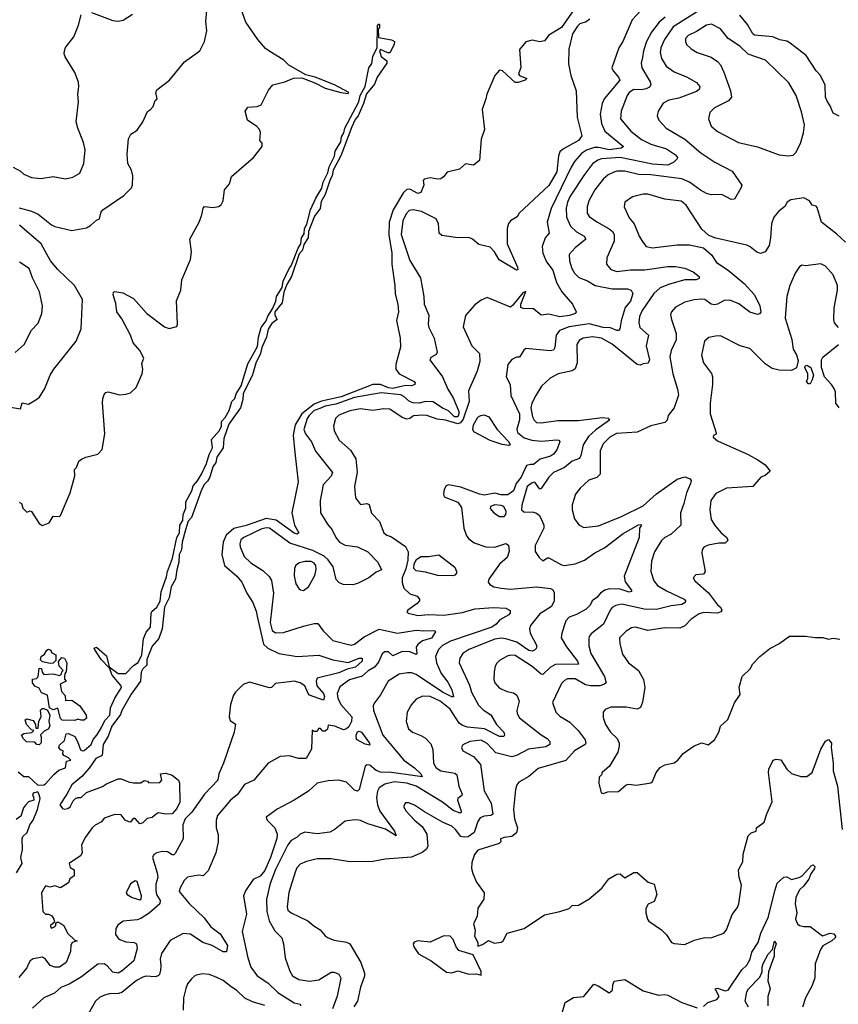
# Model space of a CAD drawing. Extents: x 1245432 to 1420865, y 606325 to 671314.
# Tile 169 of 256: x 1328468 to 1333768, y 642744 to 649116. Entities that reach past the tile are written whole.
import ezdxf

# ---------------------------------------------------------------- set-up
doc = ezdxf.new("R2010")
doc.units = 0

msp = doc.modelspace()

# ---------------------------------------------------------------- linework, layer by layer
at = {"layer": '0CON20XD'}
for points in [[(1328465, 645994.4), (1328479.4, 645985), (1328488.1, 645955), (1328515, 645930), (1328535, 645936.7), (1328545, 645933.3), (1328595, 645856.7), (1328615, 645843.3), (1328659.3, 645860.7), (1328685, 645902.5), (1328725, 645900), (1328732.3, 645907.7), (1328794.5, 646055), (1328824.6, 646165), (1328823.9, 646206.1), (1328835, 646217.5), (1328851.7, 646258.3), (1328867.5, 646272.5), (1328895.6, 646284.4), (1328974.2, 646305), (1329001.1, 646335), (1329019.4, 646435), (1329004.2, 646635.8), (1329005.8, 646665), (1329015, 646690), (1329025, 646703.8), (1329041.7, 646708.3), (1329115, 646689.4), (1329155, 646692.2), (1329185, 646702.2), (1329221.4, 646735), (1329261.2, 646825), (1329266.2, 646855), (1329259.3, 646890.7), (1329270.8, 646925), (1329246.7, 646975), (1329203.3, 647025), (1329184.4, 647075), (1329130.3, 647180.3), (1329098, 647225), (1329090.3, 647280.3), (1329074.2, 647335.8), (1329075, 647352.5), (1329085, 647356.7), (1329135, 647348), (1329205, 647311.2), (1329290.6, 647215), (1329405, 647129.2), (1329435, 647118.8), (1329485, 647130), (1329490, 647145), (1329482.7, 647297.3), (1329510.8, 647365), (1329518.3, 647431.7), (1329574.3, 647565), (1329581.4, 647615), (1329568.6, 647695), (1329629.4, 647805), (1329647, 647853), (1329655, 647897.5), (1329665, 647906.7), (1329721.7, 647901.7), (1329755, 647907.5), (1329772.7, 647917.3), (1329786, 647945), (1329793.3, 648015), (1329826.7, 648055), (1329839.3, 648100.7), (1329982.5, 648225), (1330037.5, 648295), (1330037, 648317), (1330022.5, 648335), (1330026.1, 648386.1), (1330020, 648405), (1330003.3, 648425), (1329942.5, 648465), (1329928.8, 648525), (1329945, 648550), (1330005.8, 648554.2), (1330031.2, 648565), (1330078.8, 648661.2), (1330106.7, 648695), (1330185, 648713.5), (1330241.3, 648738.7), (1330295, 648739.6), (1330378.3, 648708.2), (1330445, 648673.3), (1330547.5, 648645), (1330595, 648638.8), (1330600, 648645), (1330505.8, 648695), (1330381.2, 648745), (1330320.3, 648760.3), (1330211.4, 648821.4), (1330177.8, 648855), (1330080.5, 648915), (1330059, 648929), (1330009.2, 648989.2), (1329931.3, 649101.3), (1329873.3, 649263.3)], [(1328465, 647899.1), (1328545, 647877.5), (1328588, 647858), (1328675, 647787.8), (1328695, 647778.8), (1328805, 647751.5), (1328900.3, 647769.7), (1328926.4, 647783.6), (1328965, 647818.8), (1328985, 647827.5), (1328995, 647872.5), (1329006, 647885), (1329142.3, 647977.7), (1329191.7, 648028.3), (1329198.8, 648045), (1329201.2, 648105), (1329191.7, 648141.7), (1329168.8, 648185), (1329164.2, 648245), (1329172.5, 648345), (1329187.5, 648375), (1329227.6, 648402.4), (1329266.2, 648455), (1329295, 648522.5), (1329315.8, 648534.2), (1329333.3, 648555), (1329346.2, 648593.8), (1329357.5, 648605), (1329350, 648645), (1329355, 648662.5), (1329438.8, 648725), (1329536.1, 648843.9), (1329633.3, 648915), (1329663.8, 648975), (1329680, 649045), (1329672.5, 649105), (1329680, 649175)], [(1332055, 649179.7), (1331975, 649066.5), (1331894.8, 649015.2), (1331865, 648980.6), (1331835, 648972.5), (1331785, 648984.6), (1331745, 648972.7), (1331705, 648924), (1331713.2, 648806.8), (1331697.5, 648765), (1331705, 648754.6), (1331751.2, 648735), (1331740.8, 648725), (1331695, 648709.4), (1331675, 648709.8), (1331595, 648785.4), (1331575, 648790.5), (1331545, 648755.6), (1331491.8, 648635), (1331485.4, 648605), (1331463.1, 648535), (1331477.5, 648405), (1331456.4, 648343.6), (1331445.8, 648204.2), (1331405.7, 648174.3), (1331355, 648184), (1331315, 648150), (1331235, 648130), (1331211.7, 648098.3), (1331195, 648086.7), (1331175, 648083.3), (1331125, 648093.8), (1331086.2, 648083.8), (1331081.2, 648075), (1331084.3, 648045), (1331065, 647997.1), (1331045, 647991.8), (1330995, 648020), (1330975, 648017.3), (1330952, 647998), (1330886.9, 647885), (1330859.4, 647805), (1330858.5, 647725), (1330877.9, 647605), (1330877.2, 647535), (1330897.5, 647395), (1330898.9, 647341.1), (1330917.2, 647275), (1330921, 647225), (1330908.7, 647168.7), (1330932, 647055), (1330934, 646996), (1330903.9, 646885), (1330902.7, 646855), (1330925, 646824.6), (1331022, 646775), (1331028.6, 646765), (1331025.8, 646755), (1331005, 646746.5), (1330965, 646748.4), (1330885, 646729.9), (1330855, 646734.2), (1330805, 646754.6), (1330755, 646755.8), (1330550, 646675), (1330422.3, 646647.7), (1330375, 646627.5), (1330294.5, 646565.5), (1330251.5, 646495), (1330238, 646428), (1330249.6, 646315), (1330270.8, 646125), (1330230.4, 645925), (1330247.9, 645845), (1330274.3, 645795), (1330265, 645786.9), (1330245, 645793.8), (1330128, 645878), (1330062.8, 645887.2), (1329935, 645842.5), (1329855, 645823.2), (1329805, 645780.9), (1329784.6, 645735), (1329777.4, 645655), (1329794.2, 645584.2), (1329874.3, 645514.3), (1329905.7, 645475.7), (1329938.2, 645405), (1329977.6, 645345), (1329999, 645289), (1330007.8, 645245), (1330047, 645075), (1330075, 645048), (1330145, 645014.7), (1330265, 644993.9), (1330405, 645002.9), (1330495, 644974.2), (1330595, 644957.1), (1330665, 644984.6), (1330686, 644985), (1330685.5, 644965), (1330642.1, 644925), (1330587.8, 644912.2), (1330535, 644888.7), (1330393.4, 644855), (1330388.6, 644835), (1330392.2, 644805), (1330436, 644755), (1330440.7, 644735), (1330435, 644711.4), (1330345, 644745.7), (1330335, 644756), (1330314.6, 644804.6), (1330285, 644824.4), (1330245, 644835.2), (1330195, 644828), (1330125, 644820.8), (1330098.6, 644795), (1330085, 644791.9), (1329955, 644829.6), (1329915, 644812.8), (1329864.8, 644765), (1329852.2, 644745), (1329833.5, 644683.5), (1329824.7, 644604.7), (1329831.7, 644581.7), (1329865, 644557.5), (1329857.5, 644505), (1329788.2, 644305), (1329756.8, 644235), (1329750.5, 644195), (1329665, 644104.6), (1329581.7, 643988.3), (1329540, 643945), (1329524.7, 643905), (1329526, 643815), (1329475, 643719.1), (1329465, 643710.9), (1329455, 643711.8), (1329425, 643730.4), (1329392.4, 643732.4), (1329355, 643724.4), (1329337.4, 643712.6), (1329328.1, 643695), (1329359.2, 643595), (1329361.5, 643565), (1329348.5, 643521.5), (1329348.8, 643478.8), (1329354.7, 643454.8), (1329377.1, 643415), (1329375.6, 643395), (1329306, 643334), (1329251.4, 643298.6), (1329229.5, 643290.5), (1329138.6, 643281.4), (1329103.1, 643256.9), (1329090.3, 643235), (1329089.3, 643195), (1329110.9, 643165), (1329155, 643148), (1329210, 643145), (1329224.6, 643135), (1329228.5, 643105), (1329207.1, 643025), (1329130.5, 642959.5), (1329105, 642946.4), (1329071.3, 642951.3), (1329035, 642992.4), (1329015, 643005.8), (1328975, 643004.7), (1328867.3, 642922.7), (1328788.9, 642875), (1328735, 642852.4), (1328692.5, 642815), (1328623.3, 642786.7), (1328550.9, 642719.1)], [(1328932.3, 649162.3), (1329071.3, 649111.3), (1329105, 649105.8), (1329137.3, 649112.7), (1329198.8, 649151.2)], [(1332491.5, 649178.5), (1332434.5, 649115), (1332373.5, 648975), (1332347.8, 648935), (1332302.5, 648805), (1332310, 648785), (1332345.8, 648745), (1332354.3, 648725), (1332253.1, 648605), (1332239.6, 648575), (1332227.1, 648505), (1332235.4, 648445), (1332256.7, 648395), (1332377.1, 648295), (1332362.5, 648285), (1332285, 648275.1), (1332215, 648289.7), (1332188.6, 648288.6), (1332138, 648272), (1332105, 648250.7), (1332060.4, 648199.6), (1332038, 648162), (1331908.9, 647895), (1331883.8, 647805), (1331896.9, 647735), (1331869.4, 647705), (1331851.3, 647648.7), (1331855.8, 647605), (1331879.4, 647549.4), (1331920.9, 647495), (1331943.3, 647415), (1331977.1, 647355), (1332047.8, 647275), (1332070.5, 647225), (1332067.1, 647215), (1332027.9, 647202.1), (1331965.8, 647194.2), (1331895, 647210), (1331845, 647203.1), (1331794.3, 647244.3), (1331727.6, 647247.6), (1331713.4, 647253.4), (1331712, 647275), (1331745, 647357.5), (1331725, 647348.6), (1331661.4, 647268.6), (1331645, 647256.8), (1331495, 647318.6), (1331455, 647301.2), (1331415, 647270), (1331355, 647201.2), (1331339.4, 647129.4), (1331394.5, 647005), (1331444.4, 646955), (1331448.2, 646905), (1331429.3, 646840.7), (1331374.7, 646715), (1331378.4, 646645), (1331338.5, 646531.5), (1331322.1, 646507.9), (1331305, 646500.4), (1331225, 646525.1), (1331171.5, 646531.5), (1331105, 646555.3), (1331077.8, 646557.8), (1331017.7, 646552.3), (1330994.2, 646535.8), (1330975, 646530.8), (1330945, 646541.4), (1330865, 646595.4), (1330825, 646596.9), (1330755, 646586.9), (1330675, 646598.9), (1330606.2, 646585), (1330535, 646556.2), (1330513.6, 646535), (1330500.6, 646485), (1330503.1, 646455), (1330535.7, 646395), (1330610.8, 646330.8), (1330644.7, 646274.7), (1330652.7, 646187.3), (1330635.3, 646095), (1330642.6, 646022.6), (1330675, 645979.2), (1330715, 645984.2), (1330729.7, 645979.7), (1330745, 645922.5), (1330798.3, 645868.3), (1330826, 645795), (1330845, 645779.2), (1330875, 645770), (1330965, 645706.7), (1330983.4, 645673.4), (1330981.8, 645618.2), (1330967.9, 645562.1), (1330943.4, 645503.4), (1330943.7, 645473.7), (1330956.2, 645436.2), (1330995, 645400), (1331042.5, 645385), (1331056.7, 645366.7), (1331057.5, 645355), (1331042.5, 645337.5), (1330980, 645295), (1330975.6, 645285), (1330982.9, 645275), (1331045, 645260.7), (1331115, 645265.9), (1331215, 645261.8), (1331335, 645278.8), (1331415, 645303.1), (1331535, 645311.2), (1331615, 645306.7), (1331642.7, 645292.7), (1331642.9, 645277.1), (1331634.5, 645265.5), (1331577, 645233), (1331552.7, 645205), (1331525.1, 645184.9), (1331256.4, 645095), (1331205, 645066.2), (1331179.8, 645040.2), (1331161.2, 644995), (1331166.4, 644955), (1331196.8, 644885), (1331239.1, 644829.1), (1331265, 644779.4), (1331276.4, 644733.6), (1331265, 644733.8), (1331205, 644763.4), (1331035, 644877.5), (1331005, 644888.7), (1330979.8, 644890.2), (1330925, 644880.9), (1330853.8, 644835), (1330803.5, 644746.5), (1330765, 644695.6), (1330757.3, 644675), (1330757.8, 644645), (1330818.5, 644485), (1330955, 644323.5), (1331025, 644275.4), (1331066, 644235), (1331073.9, 644216.1), (1331028, 644222), (1330875.8, 644244.2), (1330805, 644246.1), (1330776.9, 644256.9), (1330735, 644291.1), (1330715.7, 644294.3), (1330705.6, 644284.4), (1330665.4, 644134.6), (1330655, 644123.3), (1330635, 644129.2), (1330585, 644180.6), (1330535, 644194.3), (1330465, 644190), (1330395, 644174.2), (1330337.5, 644122.5), (1330245.8, 644064.2), (1330135, 644007.5), (1330062.9, 643955), (1330071.3, 643935), (1330120.4, 643885), (1330135.5, 643845), (1330133.3, 643816.7), (1330092.4, 643695), (1330055, 643609.7), (1330025, 643572.5), (1329978.6, 643551.4)], [(1332885, 649186.2), (1332699.9, 649070.1), (1332641.8, 648988.2), (1332618.3, 648935), (1332614.1, 648905), (1332623.8, 648865), (1332653.3, 648815), (1332705, 648777.9), (1332785, 648746.2), (1332849.2, 648709.2), (1332870.6, 648685), (1332866.9, 648665), (1332849.1, 648650.9), (1332735, 648608), (1332670, 648595), (1332635, 648575.7), (1332602.9, 648525), (1332595.8, 648495), (1332605.8, 648465), (1332654.3, 648415), (1332775, 648342.7), (1332878.9, 648255), (1332968.5, 648195), (1333081.4, 648135), (1333142.5, 648045), (1333137.5, 648025), (1333095.8, 647955), (1333075, 647952), (1333015, 647984.2), (1332945, 647983.8), (1332915, 647992), (1332875, 648013.4), (1332804.5, 648065), (1332755, 648087.1), (1332555, 648113), (1332475, 648113.7), (1332385, 648135.3), (1332335, 648135.3), (1332315, 648129.6), (1332278.7, 648111.3), (1332245.6, 648085), (1332190.9, 648015), (1332153.1, 647945), (1332141.1, 647905), (1332142.5, 647865), (1332155, 647843.1), (1332205, 647807.1), (1332285, 647763.8), (1332307.1, 647745), (1332316.3, 647726.4), (1332316.5, 647683.5), (1332269.4, 647575), (1332266.5, 647535), (1332295, 647499.1), (1332335, 647487.5), (1332421.7, 647498.3), (1332515, 647497.7), (1332665, 647520), (1332715, 647519.1), (1332775, 647508), (1332828.1, 647485), (1332867.1, 647455), (1332868.3, 647441.7), (1332847.2, 647432.8), (1332775, 647433.2), (1332674.4, 647405.6), (1332615, 647380.3), (1332574.6, 647345), (1332498.2, 647235), (1332481.6, 647195), (1332476.4, 647156.4), (1332483.5, 647125), (1332539.2, 647075), (1332524.7, 647005), (1332545.3, 646915), (1332537.1, 646892.9), (1332505, 646889.4), (1332485, 646880), (1332465, 646883.9), (1332305, 647016), (1332235, 647056.1), (1332176, 647064), (1332116.2, 647055), (1332089.5, 647040.5), (1332075.5, 647015), (1332077.7, 646895), (1332065, 646857.1), (1332045, 646844.6), (1331955, 646824.6), (1331903.3, 646796.7), (1331846.9, 646745), (1331810.6, 646685), (1331783.8, 646635), (1331778.2, 646605), (1331787.5, 646545), (1331798.1, 646525), (1331815, 646510), (1331845, 646506.4), (1331951.4, 646521.4), (1332085, 646521.6), (1332241.5, 646541.5), (1332277.8, 646537.8), (1332287.5, 646525), (1332197.5, 646462.5), (1332151.1, 646418.9), (1332116.4, 646365), (1332101.8, 646295), (1332092.7, 646277.3), (1332045, 646259.2), (1331995, 646219.2), (1331925, 646186.5), (1331894.8, 646155.2), (1331845, 646081.4), (1331835, 646078.1), (1331802.8, 646122.8), (1331785, 646118.5), (1331754, 646095), (1331720, 645975), (1331717.5, 645945), (1331732.2, 645932.2), (1331795, 645929.1), (1331815, 645922.5), (1331830.4, 645910.4), (1331845, 645886), (1331861.5, 645845), (1331861.1, 645825), (1331805, 645713.3), (1331805.6, 645675), (1331830.8, 645635), (1331855, 645614), (1331885, 645634.2), (1331895, 645634.3), (1331975, 645588.1), (1331993.7, 645583.7), (1332063.8, 645595), (1332125, 645617.5), (1332191.1, 645665), (1332255, 645698.8), (1332375, 645791.3), (1332475, 645847.8), (1332490, 645850), (1332493.8, 645845), (1332480.8, 645825), (1332478.5, 645765), (1332381.2, 645515), (1332389, 645479), (1332428.9, 645425), (1332429.2, 645415), (1332415, 645411.8), (1332355, 645430.6), (1332285, 645431.9), (1332256.7, 645423.3), (1332227.8, 645405), (1332205, 645377.1), (1332175.5, 645355), (1332161.8, 645328.2), (1332135, 645301.5), (1332073.9, 645266.1), (1332025, 645249.5), (1332003.1, 645225), (1331978.1, 645145), (1331974.4, 645115), (1332007.9, 645057.9), (1332080.4, 644965), (1332085.2, 644944.8), (1331937.7, 644942.3), (1331904.8, 644925.2), (1331855, 644878.8), (1331845, 644880), (1331785, 644929.2), (1331675, 645001.3), (1331646.1, 645003.9), (1331625, 644997.9), (1331575, 644969.4), (1331557.3, 644952.7), (1331546.6, 644933.4), (1331540, 644895), (1331538.9, 644845), (1331544.5, 644825), (1331575, 644790), (1331625, 644767.5), (1331665, 644760.5), (1331686.9, 644745), (1331701.1, 644705), (1331686.9, 644645), (1331688.6, 644625), (1331705, 644598), (1331845, 644487.1), (1331884.2, 644465), (1331900.8, 644445), (1331900.8, 644425), (1331875, 644410.7), (1331762.5, 644395), (1331685, 644353.8), (1331655, 644346.1), (1331551.9, 644371.9), (1331495, 644430.9), (1331455, 644453.2), (1331383.3, 644445), (1331336.6, 644423.4), (1331328.6, 644405), (1331337.5, 644385), (1331406.9, 644346.9), (1331451.1, 644295), (1331474.5, 644125), (1331521.5, 644045), (1331532, 643975), (1331517.5, 643965), (1331475, 643960.7), (1331450.1, 643949.9), (1331433.9, 643926.1), (1331410.4, 643855), (1331371.9, 643828.1)], [(1328425, 648161.2), (1328473.3, 648135), (1328495, 648116), (1328545, 648095.8), (1328605, 648087.5), (1328685, 648100.8), (1328765, 648086), (1328813, 648097), (1328856.7, 648123.3), (1328884.4, 648185), (1328892.5, 648275), (1328882.1, 648322.1), (1328844, 648415), (1328833.8, 648455), (1328848, 648585), (1328844, 648635), (1328851.2, 648685), (1328848.6, 648711.4), (1328825.4, 648775.4), (1328762.5, 648875), (1328755.8, 648895), (1328757.5, 648915), (1328764.5, 648935.5), (1328818, 649005), (1328849.3, 649080.7), (1328865, 649147.5)], [(1332159.4, 649120.6), (1332135, 649103.1), (1332095, 649088.5), (1332080, 649075), (1332046.7, 649025), (1332022.7, 648925), (1332021.5, 648831.5), (1332035.6, 648755), (1332070.8, 648655), (1332077.8, 648485), (1332108.2, 648365), (1332086, 648335), (1331988.7, 648281.3), (1331965, 648261.1), (1331955.8, 648235), (1331945, 648132.2), (1331895, 648042.5), (1331702.9, 647865), (1331688.7, 647841.3), (1331645, 647814), (1331632.1, 647797.9), (1331624.4, 647765), (1331623.5, 647665), (1331690.8, 647515), (1331693.6, 647496.4), (1331683.8, 647495), (1331573.2, 647563.2), (1331543.2, 647615), (1331514.5, 647645), (1331440.9, 647660.9), (1331400.4, 647695), (1331375, 647706.8), (1331305, 647704.7), (1331200.6, 647720.6), (1331182.9, 647735), (1331180, 647795), (1331165, 647828.1), (1331070, 647875), (1331015, 647886), (1330989.2, 647880.8), (1330969.3, 647860.7), (1330947.8, 647815), (1330936.9, 647726.9), (1330995, 647557.5), (1331063.5, 647445), (1331085.7, 647325), (1331086.2, 647275), (1331116.9, 647205), (1331113.3, 647146.7), (1331116.9, 647125), (1331152.5, 647055), (1331170.6, 646965), (1331165, 646950), (1331130.8, 646929.2), (1331123.8, 646915), (1331206.5, 646805), (1331239.7, 646725), (1331275, 646669.2), (1331310.2, 646580.2), (1331312, 646565), (1331305, 646546.7), (1331283.9, 646545), (1331245, 646584.3), (1331205, 646602.5), (1331145, 646642.5), (1331095.2, 646645.2), (1331055, 646635.5), (1331015, 646635.8), (1330991.2, 646645), (1330955, 646677.8), (1330935, 646687.9), (1330808.2, 646701.8), (1330635, 646670.9), (1330515, 646628.2), (1330445, 646614.5), (1330411, 646601), (1330375, 646587), (1330342.7, 646555), (1330330.2, 646535), (1330306.7, 646465), (1330318.1, 646435), (1330356.6, 646385), (1330384.2, 646324.2), (1330494.4, 646185), (1330485, 646163.1), (1330433.8, 646105), (1330414.4, 646004.4), (1330415.6, 645925), (1330461.7, 645851.7), (1330492, 645815), (1330515.6, 645765), (1330538.1, 645735), (1330575, 645716.4), (1330655, 645704.6), (1330722, 645672), (1330786.5, 645605), (1330811.2, 645555), (1330775, 645541.4), (1330728.8, 645505), (1330655, 645468.2), (1330625, 645459.6), (1330561.5, 645461.5), (1330535, 645473.6), (1330516.4, 645493.6), (1330498, 645575), (1330465, 645621), (1330439.6, 645645), (1330365, 645681.2), (1330218.1, 645728.1), (1330085, 645824.8), (1330065, 645827.9), (1330035, 645821.2), (1329918.9, 645765), (1329900.6, 645749.4), (1329893.4, 645725), (1329895.3, 645705.3), (1329921.9, 645641.9), (1329965, 645600.5), (1330041.7, 645551.7), (1330082.8, 645512.8), (1330097.6, 645487.6), (1330112.3, 645405), (1330090.3, 645215), (1330102.6, 645162.6), (1330125, 645148.5), (1330175, 645149.6), (1330305, 645191.8), (1330375, 645209.5), (1330398.7, 645208.7), (1330431.9, 645161.9), (1330495, 645099.5), (1330615, 645069.2), (1330635, 645074), (1330698.7, 645121.3), (1330795, 645170.9), (1330915, 645145.7), (1331035, 645166.2), (1331085, 645160.7), (1331155, 645163.3), (1331159.2, 645155), (1331135, 645112.9), (1331075, 645096), (1331045, 645072.3), (1331034.7, 645054.7), (1331039.4, 645015), (1331035, 645008), (1330994.1, 645024.1), (1330945, 645028), (1330885, 644999.5), (1330855, 645024.8), (1330829.2, 645025), (1330815, 645012.4), (1330791.1, 644958.9), (1330764.6, 644925.4), (1330725, 644902), (1330685, 644868.4), (1330604.2, 644844.2)], [(1332648.1, 649131.9), (1332609.3, 649100.7), (1332558.7, 649035), (1332526, 648975), (1332506.9, 648915), (1332501.1, 648871.1), (1332491.7, 648835), (1332496.7, 648805), (1332549.2, 648715), (1332554.7, 648695), (1332545, 648678.9), (1332525, 648668.6), (1332495, 648662.6), (1332445, 648663.8), (1332415, 648644.5), (1332402, 648625), (1332363.2, 648525), (1332358.8, 648475), (1332424.6, 648395), (1332495, 648341.1), (1332555, 648310.7), (1332655, 648280.3), (1332715, 648241.4), (1332727.1, 648225), (1332724.2, 648215.8), (1332703.3, 648195), (1332665, 648174.7), (1332565, 648182.1), (1332355, 648224.5), (1332234.8, 648215.2), (1332212, 648208), (1332176.8, 648183.2), (1332124.7, 648115), (1332032, 647975), (1332014.8, 647935), (1332007, 647897), (1332008.5, 647838.5), (1332035, 647779.4), (1332073.6, 647743.6), (1332123.3, 647715), (1332134.3, 647695.7), (1332065, 647639.1), (1332025, 647596), (1332027.5, 647555), (1332043.8, 647505), (1332060.9, 647475), (1332088.1, 647448.1), (1332145, 647426.8), (1332194.3, 647395), (1332305, 647375.3), (1332402.5, 647375), (1332426, 647365), (1332437.1, 647345), (1332422.5, 647295), (1332387.4, 647252.6), (1332362.6, 647167.4), (1332354.4, 647115.6), (1332345, 647105.8), (1332333.3, 647105), (1332292.2, 647122.2), (1332245, 647123.9), (1332155, 647148.4), (1332025, 647129.6), (1331962.5, 647105), (1331941.2, 647075), (1331933.4, 646995), (1331925, 646977.5), (1331903.4, 646973.4), (1331745, 646988), (1331732.1, 646977.9), (1331705, 646932.5), (1331685, 646932.5), (1331653.9, 646916.1), (1331628, 646885), (1331616.9, 646805), (1331644.2, 646755), (1331647.9, 646685), (1331704.1, 646565), (1331703.1, 646526.9), (1331685.8, 646465.8), (1331691.8, 646445), (1331735, 646409.5), (1331784, 646395), (1331845, 646388.1), (1331945, 646397.9), (1331958.8, 646395), (1331964.2, 646385), (1331945, 646331.9), (1331925, 646304.7), (1331905, 646292.4), (1331837.2, 646272.8), (1331795, 646237.7), (1331775, 646236.5), (1331748.9, 646231.1), (1331714.2, 646155), (1331682.2, 646115), (1331665, 646067.8), (1331628.3, 646041.7), (1331585, 646042.3), (1331545, 646052.4), (1331475, 646039.2), (1331444.4, 646045), (1331325, 646091), (1331245, 646105.8), (1331230.3, 646099.7), (1331216.6, 646075), (1331211.1, 646045), (1331217.3, 646027.3), (1331304.2, 645994.2), (1331328.7, 645958.7), (1331344.4, 645825), (1331360, 645775), (1331375, 645755.8), (1331410.2, 645730.2), (1331485.5, 645705.5), (1331545, 645703.6), (1331615, 645725.6), (1331632, 645715), (1331636.2, 645676.2), (1331624.7, 645635.3), (1331575, 645593.3), (1331505.7, 645495), (1331501.2, 645475), (1331511.2, 645461.2), (1331536.8, 645446.8), (1331586.4, 645436.4), (1331645, 645430.8), (1331815, 645444.8), (1331905, 645435.7), (1331918, 645428), (1331929, 645409), (1331929, 645355), (1331910.5, 645319.5), (1331835, 645271.1), (1331774.6, 645195), (1331768.2, 645175), (1331773.3, 645145), (1331815.4, 645065), (1331812.6, 645047.4), (1331801.2, 645035), (1331785, 645029.5), (1331765, 645033.3), (1331686.9, 645086.9), (1331615, 645110.2), (1331585, 645113.4), (1331545, 645106.3), (1331375, 645039.6), (1331337.1, 645015), (1331316.9, 644985), (1331313.5, 644955), (1331380.4, 644810.4), (1331392.9, 644765), (1331439.6, 644679.6), (1331469.1, 644649.1), (1331518.3, 644618.3), (1331554.8, 644554.8), (1331601.8, 644505), (1331606.9, 644485), (1331602.9, 644477.1), (1331575, 644478), (1331477.2, 644527.2), (1331368.1, 644538.1), (1331335, 644547.6), (1331314, 644564), (1331254.7, 644655), (1331190.4, 644705), (1331125, 644735.7), (1331075, 644737.7), (1331035, 644717.8), (1331004.4, 644685), (1330976.5, 644635), (1330971.1, 644575), (1330985, 644526.2), (1331011.2, 644505), (1331064.5, 644484.5), (1331095, 644465.6), (1331130.6, 644430.6), (1331143.7, 644393.7), (1331147.3, 644305), (1331164.5, 644275), (1331194.4, 644254.4), (1331285, 644239.6), (1331298, 644228), (1331311.3, 644155), (1331332.9, 644105), (1331330, 644095), (1331305.5, 644075), (1331303.2, 644065), (1331325.4, 643995), (1331325.4, 643984.6), (1331319.2, 643980.8), (1331275, 643998.4), (1331205, 644053.2), (1331035, 644155.2), (1330975, 644175.9), (1330895, 644183.9), (1330832.2, 644167.8), (1330796.5, 644145), (1330785, 644123.8), (1330779.2, 644080.8), (1330785.3, 644035), (1330800.6, 643995), (1330895, 643863.8), (1330905.8, 643834.2), (1330837.1, 643877.1), (1330722.5, 643912.5), (1330675.6, 643934.4), (1330651.3, 643938.7), (1330620, 643935), (1330575, 643930), (1330511.5, 643878.5), (1330475, 643858.2), (1330395, 643847.3), (1330315, 643858.9), (1330285, 643845.7), (1330265, 643825.7), (1330225.7, 643805), (1330204.6, 643775), (1330125, 643615.8), (1330089.4, 643525), (1330066.3, 643425), (1330067.9, 643345), (1330084, 643284), (1330119.4, 643219.4), (1330165, 643173.3), (1330176.5, 643135), (1330186.7, 643045), (1330217.4, 642957.4), (1330235, 642928.6), (1330275, 642904.6), (1330345, 642893.2), (1330405, 642902.5), (1330485, 642952.5), (1330505, 642952.3), (1330535, 642938), (1330547.1, 642912.9), (1330522.9, 642797.1), (1330494.3, 642715)], [(1333772.7, 648492.7), (1333735, 648511.2), (1333715, 648558.8), (1333695, 648588.8), (1333684.7, 648615), (1333682.3, 648692.3), (1333652.2, 648755), (1333624, 648785), (1333559.2, 648885), (1333456.4, 648963.6), (1333435, 648976.5), (1333388.8, 648985), (1333345, 649004.6), (1333225, 649015.8), (1333214, 649025), (1333179.2, 649085), (1333130, 649145)], [(1328458.3, 644248.3), (1328495, 644217.5), (1328525, 644217.5), (1328585, 644162.5), (1328624, 644164), (1328635, 644170), (1328688.6, 644231.4), (1328721.2, 644258.8), (1328765.5, 644275), (1328771.7, 644318.3), (1328800, 644325), (1328785, 644340), (1328753.3, 644353.3), (1328747.5, 644365), (1328750, 644385), (1328731.7, 644391.7), (1328722.5, 644405), (1328725, 644420), (1328758.3, 644451.7), (1328770, 644495), (1328785, 644497.5), (1328825, 644477.5), (1328843.3, 644445), (1328861.2, 644391.2), (1328874.3, 644384.3), (1328885, 644387.5), (1328930.3, 644425), (1328943.1, 644456.9), (1328967.6, 644485), (1328997.6, 644535), (1329018.6, 644581.4), (1329050.8, 644615), (1329056.8, 644663.2), (1329083.8, 644726.2), (1329128.1, 644795), (1329125.6, 644805), (1329067.8, 644875), (1329048.8, 644918.8), (1328995, 644976.2), (1328951.7, 645041.7), (1328951.2, 645048.8), (1328965, 645056), (1329000, 645025), (1329029.5, 644999.5), (1329047, 644927), (1329105, 644885.6), (1329155, 644884), (1329205, 644935.8), (1329235, 644955.8), (1329258.8, 645005), (1329270, 645110), (1329287.9, 645152.1), (1329315.4, 645185), (1329318.6, 645275), (1329323.8, 645286.2), (1329356.8, 645313.2), (1329377.2, 645352.8), (1329385, 645414), (1329419.4, 645510.6), (1329424.4, 645545.6), (1329458, 645632), (1329485.3, 645765), (1329501.9, 645795), (1329505.8, 645845), (1329523.9, 645875), (1329526.9, 645915), (1329543.4, 645955), (1329544.2, 645995), (1329581.8, 646068.2), (1329590.8, 646099.2), (1329618.5, 646131.5), (1329644.1, 646175.9), (1329678.4, 646245), (1329695, 646302.5), (1329716.9, 646345), (1329710.5, 646399.5), (1329761.7, 646458.2), (1329774.7, 646485), (1329775.7, 646515), (1329799.2, 646540.8), (1329823.3, 646586.7), (1329842.1, 646645), (1329860.9, 646665), (1329870.4, 646695), (1329902.9, 646747.1), (1329945, 646888), (1330008.2, 647001.8), (1330015, 647062.5), (1330030.4, 647125), (1330063.6, 647166.4), (1330075, 647198.1), (1330103.9, 647246.1), (1330126, 647294), (1330131.2, 647325), (1330166.8, 647383.2), (1330174.8, 647425), (1330211.9, 647505), (1330226.3, 647523.6), (1330271.3, 647638.7), (1330289.2, 647665), (1330293.4, 647705), (1330309.3, 647730.7), (1330312.6, 647765), (1330327.7, 647792.3), (1330351.6, 647885), (1330385, 647961.4), (1330424.8, 648025.2), (1330432.7, 648065), (1330463.9, 648126.1), (1330472.2, 648165), (1330506.4, 648233.6), (1330511.2, 648265), (1330546.2, 648325), (1330551.9, 648358.1), (1330566.4, 648383.6), (1330574.2, 648415), (1330664.7, 648585), (1330672.6, 648625), (1330705.3, 648684.7), (1330729.6, 648805), (1330747.6, 648832.4), (1330755, 648878.8), (1330783, 648937), (1330785, 649080), (1330795, 649090), (1330797.5, 649085), (1330797.5, 649065), (1330790, 649055), (1330791.7, 649001.7), (1330875, 648986.7), (1330895.7, 648974.3), (1330893.1, 648955), (1330865, 648901.9), (1330851.7, 648901.7), (1330805, 648922.5), (1330797.5, 648915), (1330809.1, 648879.1), (1330845, 648849.2), (1330845.5, 648835), (1330783.1, 648745), (1330765, 648698), (1330712.6, 648637.4), (1330694.4, 648575), (1330660.5, 648495), (1330640.5, 648469.5), (1330617.9, 648422.1), (1330546.7, 648235), (1330498.5, 648141.5), (1330490.9, 648105), (1330477.2, 648082.7), (1330445, 647984), (1330419.3, 647940.7), (1330414.4, 647895), (1330376.3, 647843.7), (1330338.5, 647745), (1330335, 647704), (1330308.6, 647661.4), (1330298.2, 647625), (1330278.4, 647601.6), (1330228.1, 647455), (1330197.1, 647402.9), (1330177.8, 647352.3), (1330166.8, 647283.2), (1330119.5, 647225), (1330120, 647205), (1330134, 647175), (1330099.7, 647150.3), (1330077.2, 647112.8), (1330065, 647062), (1330035.3, 646995), (1330028, 646955), (1329996.1, 646893.9), (1329975, 646818), (1329916, 646695), (1329912.2, 646657.8), (1329896.9, 646605), (1329821.2, 646498.8), (1329788.7, 646405), (1329784.5, 646345), (1329744.2, 646285.8), (1329738.7, 646251.3), (1329718, 646222), (1329700, 646155), (1329685, 646129.5), (1329662.1, 646107.9), (1329643, 646067), (1329580.7, 645895), (1329559.8, 645870.2), (1329542.2, 645815), (1329520.6, 645735), (1329515.9, 645685), (1329500.3, 645655), (1329499.2, 645605), (1329484.7, 645555), (1329477.3, 645495), (1329447.7, 645445), (1329435.3, 645374.7), (1329406.1, 645315), (1329390.6, 645175), (1329369.6, 645110.4), (1329325, 645062), (1329292.2, 644975), (1329290.9, 644939.1), (1329264.7, 644915.3), (1329255, 644892.5), (1329250, 644835), (1329189.7, 644750.3), (1329128.5, 644645), (1329120.6, 644619.4), (1329065.3, 644545), (1329040.3, 644479.8), (1329009.3, 644425), (1329003.1, 644355), (1328960.9, 644335), (1328917.8, 644272.2), (1328870.8, 644219.2), (1328805, 644164.2), (1328774.3, 644105), (1328727.5, 644035), (1328745, 644011.2), (1328756.4, 644006.4), (1328779.5, 644010.5), (1328795, 644022.5), (1328815, 644060), (1328830, 644075), (1328845, 644082.5), (1328867, 644083), (1328900, 644115), (1329005, 644153.3), (1329029.3, 644170.7), (1329105, 644202.5), (1329125, 644202.5), (1329173, 644183), (1329205, 644177.5), (1329251.7, 644178.3), (1329275, 644192.5), (1329295, 644187.5), (1329305, 644177.5), (1329375, 644180), (1329387.5, 644195), (1329380, 644235), (1329415, 644240), (1329455.9, 644225.9), (1329496.7, 644195), (1329503.3, 644175), (1329505, 644052.5), (1329485, 644011.2), (1329455, 643977.5), (1329415, 643973.8), (1329365, 643982.5), (1329340, 643965), (1329325, 643952.5), (1329293.9, 643946.1), (1329265, 643917.5), (1329245, 643912.5), (1329215, 643946.7), (1329203, 643947), (1329186.4, 643923.6), (1329175, 643924), (1329151.2, 643935), (1329125, 643971.2), (1329083, 643973), (1329015, 643948.8), (1328997.5, 643925), (1328956.4, 643903.6), (1328937.5, 643885), (1328893.3, 643825), (1328867.5, 643775), (1328872.5, 643725), (1328862.5, 643705), (1328787.5, 643655), (1328795, 643630), (1328820, 643615), (1328820, 643575), (1328793.6, 643556.4), (1328785, 643530), (1328731.7, 643498.3), (1328695, 643510), (1328665, 643502.5), (1328635, 643510), (1328610, 643465), (1328617.5, 643345), (1328635, 643327.5), (1328655, 643326.7), (1328676.1, 643316.1), (1328690, 643295), (1328692.5, 643275), (1328667.5, 643255), (1328667.5, 643245), (1328675, 643237.5), (1328692.5, 643245), (1328702.5, 643255), (1328701.7, 643268.3), (1328713, 643277), (1328735, 643267.5), (1328753.6, 643253.6), (1328776.7, 643205), (1328825, 643160), (1328840, 643155), (1328807, 643143), (1328800, 643125), (1328798, 643085), (1328769.1, 643015), (1328725, 642983.9), (1328695.5, 642984.5), (1328665.8, 642995), (1328635, 643037.1), (1328615, 643048.1), (1328555, 643038.2), (1328535.3, 643024.7), (1328525.7, 643005.7), (1328515, 642980), (1328462.1, 642917.9)], [(1333445, 648235.7), (1333475, 648240), (1333494.1, 648255.9), (1333523.8, 648315), (1333542.5, 648385), (1333548.6, 648435), (1333530.4, 648520.4), (1333495.6, 648625), (1333448.7, 648708.7), (1333296.9, 648855), (1333185, 648892.7), (1333130, 648945), (1333055.4, 648995.4), (1333005, 649057.1), (1332947.2, 649087.2), (1332915, 649081.5), (1332849.7, 649040.3), (1332796.2, 649015), (1332779.2, 648995), (1332778.1, 648975), (1332785.6, 648955), (1332815, 648926.9), (1332855, 648904.4), (1332945, 648873.1), (1332985.4, 648845.4), (1333004.6, 648824.6), (1333027.7, 648777.7), (1333070.5, 648655), (1333075.6, 648615), (1333058, 648592), (1332966, 648545), (1332936, 648515), (1332928, 648475), (1332945, 648428), (1332985, 648393.3), (1333122.6, 648322.6), (1333245, 648293.3), (1333385, 648241.5), (1333445, 648235.7)], [(1333815, 647675.8), (1333758.6, 647728.6), (1333660, 647805), (1333630.6, 647900.6), (1333625, 647908.8), (1333600, 647915), (1333582.5, 647945), (1333545, 647963.8), (1333460.3, 647949.7), (1333436, 647935), (1333421.8, 647908.2), (1333382.4, 647877.6), (1333350.7, 647839.3), (1333335.7, 647795), (1333330, 647705), (1333320, 647655), (1333295.7, 647614.3), (1333265, 647604), (1333240.7, 647610.7), (1333196.7, 647646.7), (1333175, 647656.5), (1332975, 647702.2), (1332930.2, 647720.2), (1332885, 647760), (1332783.1, 647915), (1332750.9, 647940.9), (1332645, 647953.8), (1332535, 647986.9), (1332505, 647987.3), (1332435, 647969.5), (1332387.1, 647935), (1332381.1, 647905), (1332415, 647834), (1332445.7, 647795), (1332478.6, 647715), (1332503.3, 647676.7), (1332525, 647649.2), (1332565, 647639.5), (1332725, 647660), (1332805, 647660), (1332895, 647640.8), (1332948, 647595), (1332980, 647545), (1333055, 647494.4), (1333158.3, 647408.3), (1333224.6, 647334.6), (1333259.1, 647265), (1333265.5, 647224.5), (1333258.1, 647211.9), (1333245, 647208.6), (1333195, 647222.9), (1333125, 647276.5), (1333065, 647300.9), (1333030.2, 647299.8), (1332985, 647274.4), (1332965, 647270), (1332945, 647274.4), (1332905, 647304.4), (1332885, 647308.5), (1332835, 647303.5), (1332775, 647287.3), (1332715, 647255.7), (1332688.6, 647225), (1332681.8, 647208.2), (1332687.5, 647175), (1332719.2, 647085), (1332717.7, 647045), (1332686.4, 646975), (1332678.2, 646935), (1332697.1, 646825), (1332728.1, 646725), (1332734.3, 646685.7), (1332706, 646605), (1332666, 646555), (1332660, 646525), (1332645, 646510), (1332555, 646487.1), (1332465, 646446.1), (1332331.5, 646438.5), (1332289.5, 646415), (1332245, 646370.6), (1332226.2, 646325), (1332225.9, 646174.1), (1332205, 646153.6), (1332153.8, 646136.2), (1332097.5, 646085), (1332067.1, 646045), (1332044.5, 645975.5), (1332044.5, 645944.5), (1332060, 645885), (1332087.9, 645847.9), (1332120.6, 645830.6), (1332215, 645840.5), (1332365, 645900), (1332505, 645970), (1332591.9, 646048.1), (1332725, 646142.5), (1332775, 646157.1), (1332810, 646145), (1332815.7, 646135), (1332811.9, 646115), (1332784.5, 646055), (1332768.4, 645985), (1332745.4, 645925), (1332749.5, 645845), (1332685, 645785.7), (1332645, 645765.6), (1332623.3, 645745), (1332577.9, 645672.1), (1332557.8, 645612.2), (1332554.4, 645545), (1332574.6, 645484.6), (1332596.9, 645455), (1332655, 645419.2), (1332770.6, 645365), (1332778.8, 645355), (1332777.3, 645345), (1332755, 645331.1), (1332685, 645323.8), (1332591, 645299), (1332511.3, 645301.3), (1332367.4, 645332.6), (1332328.8, 645325), (1332305, 645312.9), (1332290, 645295), (1332248.8, 645205), (1332167.8, 645142.2), (1332155.6, 645125), (1332152.6, 645107.4), (1332153.8, 645065), (1332166.2, 645015), (1332254.6, 644865), (1332264.3, 644825), (1332254.2, 644815), (1332225.2, 644804.8), (1332164.8, 644804.8), (1332132.1, 644812.1), (1332065, 644849.6), (1332015, 644849.6), (1331995, 644840.5), (1331975, 644820.8), (1331918, 644698), (1331940, 644635), (1331965, 644608.9), (1332029.9, 644569.9), (1332084.6, 644515), (1332128.2, 644455), (1332132.9, 644435), (1332129.2, 644425), (1332059.5, 644385), (1332005, 644322.2), (1331825, 644269.5), (1331765, 644219.2), (1331699.2, 644180.8), (1331686.7, 644163.3), (1331678.2, 644135), (1331664.8, 644005), (1331671.4, 643945), (1331690.4, 643885), (1331685.7, 643854.3), (1331655, 643829.6), (1331605.8, 643824.2), (1331580, 643815), (1331582.5, 643795), (1331573.3, 643785), (1331435, 643742.5), (1331413.3, 643713.3), (1331395, 643662.5), (1331392.7, 643622.7), (1331401.2, 643591.2), (1331425, 643534), (1331475.8, 643465), (1331473.8, 643425), (1331434.5, 643365.5), (1331428.9, 643315), (1331406.5, 643265), (1331416.1, 643223.9), (1331412, 643185), (1331433.3, 643145), (1331435, 643120), (1331465, 643130), (1331503.3, 643156.7), (1331540.5, 643140.5), (1331585, 643146), (1331597.5, 643155), (1331625, 643203.8), (1331735, 643234), (1331865, 643323.8), (1331965, 643343.8), (1332025, 643363.3), (1332045, 643382.5), (1332085, 643386.2), (1332152, 643425), (1332236.7, 643495), (1332283.3, 643555), (1332335, 643586.7), (1332355, 643587.5), (1332385, 643563.3), (1332445, 643596.9), (1332465, 643597.3), (1332536.7, 643535), (1332575, 643522.5), (1332594, 643455), (1332575, 643410), (1332538.1, 643391.9), (1332521.4, 643365), (1332521.4, 643335), (1332532.5, 643295), (1332542.1, 643282.1), (1332623.3, 643225), (1332655, 643192.5), (1332687.5, 643145), (1332706.4, 643136.4), (1332775, 643132), (1332835, 643159.2), (1332905, 643175.8), (1332943.9, 643173.9), (1333026.7, 643205), (1333043.8, 643225), (1333080.8, 643325), (1333115, 643371.2), (1333124.2, 643395), (1333140.6, 643515), (1333126.7, 643565), (1333122.5, 643615), (1333150, 643665), (1333151.5, 643715), (1333185.4, 643834.6), (1333205, 643853.3), (1333235.8, 643864.2), (1333237.5, 643885), (1333288, 643922), (1333305.6, 643975.6)], [(1328395, 646610), (1328472.7, 646597.3), (1328484.2, 646635.8), (1328525, 646628.8), (1328573.3, 646655), (1328595.6, 646674.4), (1328631.3, 646728.7), (1328665.5, 646815), (1328688.1, 646855), (1328834, 647035), (1328865.8, 647115), (1328874.3, 647305), (1328823.1, 647395), (1328715, 647499.6), (1328668.2, 647555), (1328607.5, 647665), (1328465.8, 647785.8)], [(1328438.3, 646961.7), (1328498, 647015), (1328545, 647106.2), (1328587.4, 647152.6), (1328611.9, 647215), (1328615.5, 647265.5), (1328595.6, 647355), (1328550.6, 647445), (1328528.6, 647505), (1328466, 647546)], [(1333768.8, 647125), (1333744.4, 647154.4), (1333739.4, 647175), (1333741.1, 647251.1), (1333762.7, 647365), (1333762.2, 647395), (1333734.5, 647465), (1333685, 647522), (1333655, 647536), (1333555, 647522.5), (1333532.5, 647527.5), (1333515, 647513.8), (1333488.1, 647475), (1333453.7, 647396.3), (1333435.6, 647325), (1333424.4, 647185), (1333466.6, 647046.6), (1333475.6, 646985), (1333498.3, 646948.3), (1333507.7, 646907.7), (1333497.2, 646862.8), (1333465, 646846.7), (1333385, 646847.1), (1333339.9, 646859.9), (1333295, 646890), (1333195, 646987.5), (1333132.5, 647005), (1333005, 647069.4), (1332972.4, 647067.6), (1332930.9, 647059.1), (1332900.8, 647035), (1332881.4, 646945), (1332896, 646895), (1332946.3, 646826.3), (1332954.5, 646804.5), (1332954.6, 646755.4), (1332938.2, 646635), (1332938.2, 646565), (1332978, 646442), (1332976.7, 646433.3), (1332960, 646425), (1332957.5, 646415), (1332985, 646390), (1333185, 646302.9), (1333247.5, 646267.5), (1333294.5, 646234.5), (1333326.2, 646195), (1333295, 646166.2), (1333267.5, 646155), (1333215, 646096), (1333045, 646083.5), (1332975, 646050), (1332943.3, 646005), (1332937.1, 645945), (1332945, 645882.5), (1332970, 645840), (1333009.2, 645795), (1333045.4, 645765.4), (1333052.9, 645745), (1333035, 645728.9), (1332995, 645727.9), (1332925, 645714.9), (1332898.1, 645701.9), (1332887.3, 645685), (1332883.7, 645663.7), (1332905.6, 645545), (1332895, 645528.8), (1332845.6, 645524.4), (1332828, 645505), (1332839.2, 645485), (1332927.4, 645407.4), (1332985, 645330), (1333005, 645313.3), (1333013.3, 645295), (1333006.7, 645285), (1332985, 645275.8), (1332895, 645278.7), (1332868, 645272), (1332815, 645237.5), (1332775, 645192.5), (1332742.7, 645177.3), (1332645, 645180), (1332535, 645163.8), (1332455, 645184.4), (1332429.8, 645180.2), (1332395, 645158.1), (1332351.9, 645115), (1332352.7, 645077.3), (1332370.5, 645010.5), (1332410.8, 644955), (1332474.2, 644905), (1332506.9, 644846.9), (1332514.5, 644795), (1332501.3, 644698.7), (1332487.1, 644665), (1332466.6, 644653.4), (1332395, 644666.9), (1332295, 644668), (1332258.3, 644651.7), (1332246.2, 644635), (1332245, 644600), (1332260, 644555), (1332292.5, 644505), (1332335.7, 644465), (1332348.6, 644435), (1332350, 644415), (1332341.2, 644375), (1332286.7, 644285), (1332240, 644245), (1332235, 644230), (1332220, 644215), (1332217.5, 644175), (1332232.5, 644112.5), (1332245, 644107.5), (1332275, 644120), (1332345, 644121.2), (1332395, 644163.3), (1332412.3, 644167.7), (1332462.3, 644162.3), (1332555, 644177.5), (1332565.8, 644185), (1332588.1, 644245), (1332615, 644277.5), (1332645.5, 644294.5), (1332705, 644306), (1332730, 644325), (1332763.6, 644366.4), (1332835, 644416.2), (1332885, 644436.7), (1332925, 644423.3), (1332966.7, 644455), (1332993.8, 644505), (1333006.2, 644545), (1333053.6, 644586.4), (1333096.7, 644695), (1333131.7, 644748.3), (1333126.7, 644796.7), (1333146.2, 644865), (1333197.5, 644915), (1333215, 644947.5), (1333260, 644995), (1333325, 645046.2), (1333382.3, 645077.7), (1333452.5, 645127.5), (1333555, 645126.9), (1333617.7, 645117.7), (1333668.8, 645118.8), (1333705, 645108), (1333735, 645114.2), (1333777.9, 645107.9)], [(1333774, 646605), (1333752, 646635), (1333750.8, 646705), (1333744, 646725), (1333725, 646756.2), (1333678.8, 646805), (1333660, 646865), (1333658.8, 646915), (1333667.7, 646932.3), (1333768.8, 647015)], [(1333585, 646760), (1333575, 646760), (1333562.5, 646775), (1333570, 646795), (1333570, 646825), (1333551.2, 646865), (1333555, 646877.5), (1333565, 646880), (1333590, 646865), (1333606.7, 646815), (1333600, 646785), (1333585, 646760)], [(1331635, 646360.5), (1331592.8, 646367.2), (1331515, 646392.8), (1331408.6, 646448.6), (1331401.7, 646465), (1331407.2, 646495), (1331435, 646544.8), (1331454.4, 646555.6), (1331475, 646558), (1331506.1, 646545), (1331560.5, 646465), (1331635.3, 646385), (1331644.4, 646365), (1331635, 646360.5)], [(1331575, 645901.4), (1331605, 645901.9), (1331615.4, 645914.6), (1331616.7, 645933.3), (1331602.1, 645965), (1331585, 645972.6), (1331545, 645976.5), (1331517.1, 645965), (1331513.2, 645953.2), (1331538.8, 645925), (1331575, 645901.4)], [(1330305, 645422.5), (1330338.8, 645445), (1330379.9, 645520.1), (1330387.3, 645557.3), (1330385, 645583.8), (1330375, 645598.5), (1330355, 645610), (1330315, 645610.3), (1330278.7, 645601.3), (1330256.7, 645585), (1330248.2, 645565), (1330246, 645516), (1330255.4, 645465.4), (1330275, 645434.2), (1330285.6, 645425.6), (1330305, 645422.5)], [(1331272.7, 645517.3), (1331175, 645518.8), (1331095, 645541.5), (1331035, 645548.4), (1331020.5, 645565), (1331022.5, 645595), (1331037.9, 645622.1), (1331065, 645643.1), (1331115, 645642.7), (1331182.4, 645652.4), (1331285, 645574), (1331295.7, 645545), (1331295.6, 645535), (1331285, 645521.9), (1331272.7, 645517.3)], [(1328665, 644950), (1328615, 644960), (1328603, 644973), (1328607.5, 644995), (1328629.5, 645010.5), (1328643.9, 645036.1), (1328655, 645042.5), (1328670, 645035), (1328675, 645020), (1328702.5, 645005), (1328701.7, 644968.3), (1328685, 644952.5), (1328665, 644950)], [(1328825, 644580), (1328743, 644583), (1328733, 644593), (1328715, 644660), (1328685, 644650), (1328661.7, 644661.7), (1328647.5, 644745), (1328610, 644760), (1328595, 644790), (1328565, 644802.5), (1328550, 644825), (1328551.7, 644848.3), (1328577, 644853), (1328587, 644863), (1328595, 644920), (1328608.3, 644918.3), (1328613, 644893), (1328625, 644877.5), (1328685, 644882.5), (1328727, 644873), (1328738.3, 644881.7), (1328740, 644895), (1328750, 644905), (1328723, 644933), (1328718.3, 644961.7), (1328741.7, 644988.3), (1328757.5, 644985), (1328772.5, 644955), (1328770, 644895), (1328760, 644885), (1328757.5, 644865), (1328758.3, 644848.3), (1328770, 644835), (1328730, 644815), (1328738.3, 644768.3), (1328761.7, 644741.7), (1328765, 644710), (1328805, 644712.5), (1328856.4, 644676.4), (1328897.5, 644615), (1328900, 644595), (1328885, 644583.3), (1328865, 644582.5), (1328845, 644590), (1328825, 644580)], [(1330604.2, 644844.2), (1330541.2, 644798.8), (1330523.8, 644755), (1330528, 644725), (1330546.5, 644685), (1330618.3, 644605), (1330617.1, 644575), (1330599.3, 644540.7), (1330585, 644527.1), (1330565, 644521.1), (1330507.5, 644545), (1330465, 644550), (1330460, 644525), (1330445, 644512.5), (1330431.7, 644511.7), (1330415, 644530), (1330401.7, 644528.3), (1330395, 644510), (1330375, 644510), (1330361.7, 644518.3), (1330356.7, 644395), (1330322.5, 644335), (1330272.5, 644335), (1330215, 644352.1), (1330155, 644346.7), (1330076.3, 644303.7), (1329984.4, 644195), (1329923.8, 644166.2), (1329877.9, 644102.1), (1329832.2, 644065), (1329749.2, 643965), (1329740, 643935), (1329740, 643885), (1329753, 643843), (1329753.3, 643795), (1329737.5, 643725), (1329688.3, 643608.3), (1329655, 643576.2), (1329625, 643580.6), (1329555, 643565.7), (1329532.9, 643545), (1329505, 643494.2), (1329500.7, 643475), (1329565, 643396.9), (1329662.6, 643302.6), (1329705.5, 643245), (1329765, 643199.5), (1329813.6, 643125), (1329807.3, 643082.7), (1329785, 643084.6), (1329715, 643124.1), (1329653.9, 643143.9), (1329575, 643197.4), (1329526.8, 643203.2), (1329443.1, 643156.9), (1329386.3, 643073.7), (1329376.6, 643036.6), (1329382.5, 642995), (1329378.9, 642965), (1329373.2, 642936.8), (1329365, 642927.5), (1329345, 642921.1), (1329285, 642925.6), (1329265, 642919.5), (1329225, 642897.5), (1329128.9, 642821.1), (1329106.7, 642813.3), (1329048.6, 642811.4), (1329016.5, 642803.5), (1328985, 642787.5), (1328959.2, 642765), (1328892.2, 642645)], [(1328595, 644422.5), (1328580, 644425), (1328565, 644440), (1328513, 644443), (1328491.7, 644461.7), (1328480, 644485), (1328493.8, 644496.2), (1328547.5, 644502.5), (1328560, 644515), (1328545, 644520), (1328512.5, 644555), (1328502.5, 644585), (1328515, 644592.5), (1328555, 644580), (1328570, 644555), (1328571.7, 644531.7), (1328588.3, 644531.7), (1328593, 644577), (1328607.5, 644605), (1328603.3, 644646.7), (1328612.5, 644657.5), (1328625, 644657.5), (1328648.3, 644648.3), (1328662.5, 644615), (1328656.7, 644575), (1328663.3, 644545), (1328652.5, 644525), (1328627.5, 644512.5), (1328601.7, 644488.3), (1328607.5, 644475), (1328607, 644437), (1328595, 644422.5)], [(1330735, 644421.2), (1330705, 644428.2), (1330648.5, 644458.5), (1330645.5, 644485), (1330655, 644506.5), (1330665, 644512.3), (1330681.6, 644505), (1330733.1, 644435), (1330735, 644421.2)], [(1333305.6, 643975.6), (1333340, 644055), (1333315.7, 644245), (1333319.2, 644265), (1333347, 644323), (1333365, 644330), (1333396, 644326), (1333434.2, 644265), (1333465, 644237.8), (1333525, 644218.1), (1333565, 644218.6), (1333598.6, 644245), (1333654.6, 644395.4), (1333685, 644446), (1333705, 644457.5), (1333724.2, 644434.2), (1333722.2, 644405), (1333735.6, 644305), (1333734.4, 644254.4), (1333762.9, 644155), (1333793.6, 643875)], [(1328447.1, 643595), (1328484.4, 643655), (1328475.5, 643695), (1328485.5, 643745.5), (1328483.9, 643816.1), (1328489.2, 643830.8), (1328517.3, 643855), (1328534.4, 643905), (1328554.5, 643935), (1328584, 644005), (1328600, 644075), (1328595, 644100), (1328585, 644120), (1328555, 644110), (1328550, 644095), (1328557, 644087), (1328560, 644065), (1328525, 644053.3), (1328505, 644033.3), (1328492, 644015), (1328475, 643962.5), (1328445, 643940)], [(1331371.9, 643828.1), (1331345.4, 643825.4), (1331325, 643830.7), (1331290.7, 643875), (1331265, 643896.1), (1331210, 643920), (1331088.9, 643988.9), (1331025, 644032.5), (1330985, 644048.6), (1330965, 644048), (1330952.9, 644025), (1330969.2, 643995), (1331024.2, 643935), (1331074.5, 643894.5), (1331103.3, 643845), (1331110, 643765), (1331100.4, 643745), (1331074.6, 643725.4), (1331005, 643696.9), (1330835, 643683.3), (1330755, 643668), (1330605, 643665.5), (1330485, 643684.8), (1330394.7, 643685.3), (1330325, 643668.2), (1330285, 643651.7), (1330263.2, 643626.8), (1330251.9, 643598.1), (1330211.4, 643468.6), (1330198.8, 643375), (1330203.8, 643353.8), (1330225, 643336.7), (1330334.5, 643285), (1330371.7, 643251.7), (1330414.3, 643225), (1330446.4, 643186.4), (1330464.5, 643174.5), (1330505, 643158.1), (1330585, 643145.8), (1330605, 643135.6), (1330675.7, 643015), (1330701.1, 642945), (1330701.2, 642925), (1330674.7, 642855.3), (1330655.7, 642765), (1330631.6, 642728.4)], [(1332895, 642730), (1332922.5, 642755), (1332982.5, 642775), (1332996, 642795), (1332970, 642845), (1332985, 642848.9), (1333035, 642830.4), (1333055, 642835.5), (1333142.5, 642967.5), (1333175, 642997.1), (1333197.9, 643035), (1333208.9, 643081.1), (1333249.1, 643145), (1333266.7, 643205), (1333314.6, 643305), (1333358.9, 643485), (1333372.8, 643527.2), (1333415, 643565.7), (1333435, 643570), (1333465, 643552.1), (1333515, 643564.2), (1333535, 643576.2), (1333595, 643642.7), (1333605, 643646.7), (1333616.6, 643636.6), (1333615, 643622.7), (1333591.3, 643588.7), (1333576.5, 643553.5), (1333542.5, 643507.5), (1333516.9, 643485), (1333492.4, 643435), (1333488.5, 643395), (1333499.4, 643335), (1333491.2, 643295), (1333503.8, 643265), (1333517.5, 643255), (1333545, 643247.5), (1333585, 643247.5), (1333665, 643188), (1333715, 643204.4), (1333739.3, 643199.3), (1333750.8, 643185), (1333748.6, 643175), (1333727.1, 643155), (1333667.9, 643122.1), (1333652.3, 643097.7), (1333618, 643005), (1333616.5, 642915), (1333597.9, 642865), (1333555, 642785.8), (1333536.9, 642725)], [(1329245, 643420), (1329255, 643427.5), (1329256.9, 643445), (1329227.9, 643537.9), (1329215, 643544), (1329185, 643523.8), (1329157.5, 643465), (1329163.9, 643453.9), (1329196.7, 643435), (1329245, 643420)], [(1329978.6, 643551.4), (1329930.7, 643479.3), (1329917.1, 643445), (1329936.8, 643326.8), (1329908.2, 643215), (1329945.5, 643045), (1329964.6, 642985), (1330005, 642928.6), (1330075, 642882), (1330140.4, 642820.4), (1330245, 642754.2), (1330283.8, 642745), (1330286.7, 642735)], [(1331455, 642932.5), (1331455.7, 642955.7), (1331403.1, 643063.1), (1331311.8, 643091.8), (1331293, 643115), (1331275, 643164.2), (1331254.6, 643184.6), (1331215, 643187.3), (1331124.7, 643145.3), (1331045, 643154.8), (1331023.1, 643146.9), (1331015.3, 643135), (1331020.3, 643115), (1331050.2, 643070.2), (1331132.5, 643025), (1331231.8, 642951.8), (1331265, 642947.6), (1331305, 642961.3), (1331375, 642938.2), (1331425, 642941.2), (1331455, 642932.5)], [(1333186.5, 642725), (1333164.4, 642765), (1333176.6, 642825), (1333187.5, 642845), (1333260.3, 642919.7), (1333276.2, 642955), (1333274.9, 642985.1), (1333281.8, 643008.2), (1333315, 643069), (1333341.3, 643098.7), (1333355, 643153.5), (1333366.1, 643135), (1333353.6, 643096.4), (1333352.3, 643055), (1333315.7, 642955), (1333312.7, 642895), (1333327.1, 642845), (1333311.3, 642795), (1333312.2, 642735)], [(1330055, 642737.1), (1329975, 642760.5), (1329925, 642783.6), (1329875, 642833.8), (1329836.4, 642856.4), (1329785, 642898.5), (1329739.4, 642919.4), (1329695, 642936.5), (1329649.7, 642940.3), (1329605, 642930.8), (1329580.2, 642909.8), (1329554.6, 642875.4), (1329543.7, 642846.3), (1329529.1, 642785), (1329526.1, 642705)], [(1331983.5, 642695), (1332000.8, 642755), (1332052.9, 642787.1), (1332121.2, 642795), (1332185, 642873.8), (1332214.2, 642864.2), (1332285, 642818.8), (1332306.9, 642835), (1332309.4, 642870.6), (1332317.3, 642892.7), (1332385, 642904.8), (1332505, 642830.8), (1332605, 642802.5), (1332645, 642807.1), (1332665, 642802.9), (1332755, 642755.8), (1332855, 642722)]]:
    msp.add_lwpolyline(points, dxfattribs=at)

doc.saveas('drawing.dxf')
